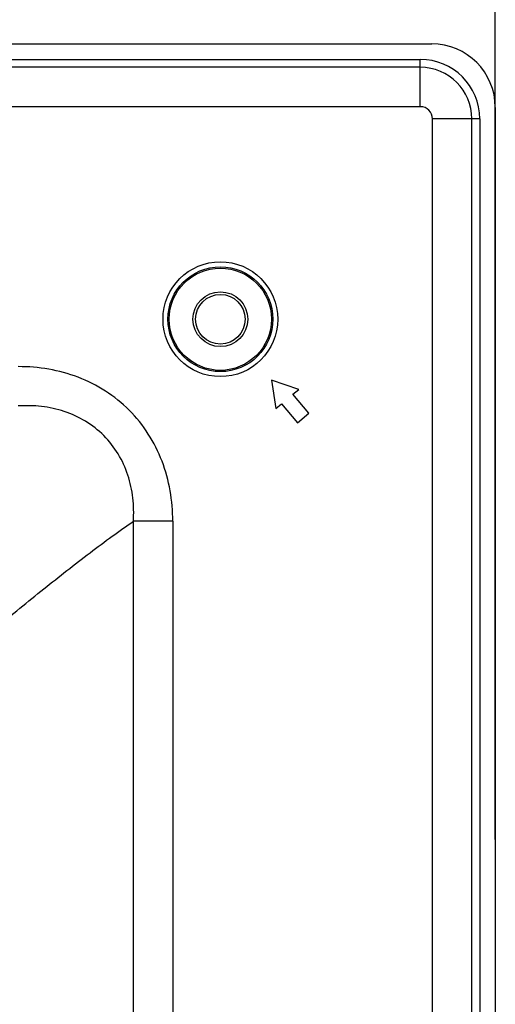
# Model space of a CAD drawing. Header units: millimetres. Extents: x -6054 to 364, y -1866 to 3094.
# Tile 216 of 256: x -3099 to -3051, y 850 to 949. Entities that reach past the tile are written whole.
import ezdxf

# ---------------------------------------------------------------- set-up
doc = ezdxf.new("R2010")
doc.units = ezdxf.units.MM
doc.header["$LTSCALE"] = 65.395
doc.header["$PDSIZE"] = 0.05
doc.layers.get('0').update_dxf_attribs({"linetype": 'CONTINUOUS'})
doc.layers.get('Defpoints').update_dxf_attribs({"linetype": 'CONTINUOUS'})
doc.layers.add('DIM', color=3, linetype='CONTINUOUS')
doc.styles.get("Standard").update_dxf_attribs({"font": 'arial.ttf'})
doc.dimstyles.new('ISO-25', dxfattribs={"dimtxt": 2.5, "dimasz": 2.5, "dimexe": 1.25, "dimexo": 0.625, "dimtad": 1, "dimtxsty": 'STANDARD', "dimcen": 2.5, "dimadec": 0, "dimazin": 0, "dimtfac": 1, "dimtmove": 0, "dimatfit": 3, "dimfxl": 1, "dimarcsym": 0})

# ---------------------------------------------------------------- blocks, each defined once
blk = doc.blocks.new('*D8')
at = {"layer": 'Defpoints', "color": 0}
for p in [(-3051.367, 995.469), (-3215.923, 865.648), (-3051.367, 865.656)]:
    blk.add_point(p, dxfattribs=at)
at = {"layer": 'DIM', "color": 3, "lineweight": -2}
for p, q in [((-3215.923, 866.273), (-3215.923, 996.719)), ((-3051.367, 866.281), (-3051.367, 996.719)), ((-3200.923, 995.469), (-3066.367, 995.469))]:
    blk.add_line(p, q, dxfattribs=at)
at = {"layer": 'DIM', "color": 3}
for points in [[(-3200.923, 997.969), (-3200.923, 992.969), (-3215.923, 995.469)], [(-3066.367, 992.969), (-3066.367, 997.969), (-3051.367, 995.469)]]:
    blk.add_solid(points, dxfattribs=at)
at = {"layer": 'DIM', "color": 2, "insert": (-3133.645, 1013.279), "char_height": 20, "attachment_point": 5}
blk.add_mtext('165  [6,479]', dxfattribs=at)

msp = doc.modelspace()

# ---------------------------------------------------------------- linework, layer by layer
at = {"linetype": 'Continuous'}
for p, q in [((-4728.573, 946.484), (-3057.773, 946.484)), ((-4727.413, 944.918), (-3058.933, 944.918)), ((-3058.933, 940.151), (-3058.933, 944.918)), ((-3058.933, 944.121), (-4727.413, 944.121)), ((-3058.933, 940.151), (-4727.413, 940.151)), ((-3051.367, 940.078), (-3051.367, -14.552)), ((-3052.933, 938.918), (-3057.7, 938.918)), ((-3057.7, 145.417), (-3057.7, 938.918)), ((-3053.729, 719.648), (-3053.729, 938.918)), ((-3052.933, 938.918), (-3052.933, 719.648)), ((-3071.2, 911.648), (-3073.956, 912.599)), ((-3073.956, 912.599), (-3073.498, 909.72)), ((-3071.774, 911.166), (-3071.2, 911.648)), ((-3070.167, 909.251), (-3071.774, 911.166)), ((-3073.498, 909.72), (-3072.923, 910.202)), ((-3072.923, 910.202), (-3071.316, 908.287)), ((-3071.316, 908.287), (-3070.167, 909.251)), ((-3083.904, 898.366), (-3087.867, 898.366)), ((-3087.867, 719.648), (-3087.867, 898.366)), ((-3083.904, 898.366), (-3083.904, 773.878))]:
    msp.add_line(p, q, dxfattribs=at)
for radius in [5.786, 5.287, 5.154, 2.762, 2.5]:
    msp.add_circle((-3079.098, 918.728), radius, dxfattribs=at)
for centre, radius in [((-3057.773, 940.078), 6.407), ((-3058.933, 938.918), 6), ((-3058.933, 938.918), 5.203), ((-3058.933, 938.918), 1.233)]:
    msp.add_arc(centre, radius, 0, 90, dxfattribs=at)
for points, knots in [([(-3083.904, 898.366), (-3083.904, 899.393), (-3084.072, 901.451), (-3084.883, 904.442), (-3086.274, 907.214), (-3088.219, 909.632), (-3090.637, 911.577), (-3093.409, 912.968), (-3096.399, 913.779), (-3098.458, 913.947), (-3099.485, 913.947)], [0, 0, 0, 0, 0.125045, 0.250055, 0.375035, 0.499999, 0.624963, 0.749944, 0.874954, 1, 1, 1, 1]), ([(-3087.867, 898.366), (-3087.819, 899.147), (-3087.849, 900.721), (-3088.343, 903.034), (-3089.327, 905.192), (-3090.79, 907.061), (-3092.659, 908.524), (-3094.816, 909.508), (-3097.129, 910.002), (-3098.704, 910.032), (-3099.485, 909.984)], [0, 0, 0, 0, 0.124894, 0.249877, 0.374923, 0.499999, 0.625075, 0.750121, 0.875105, 1, 1, 1, 1]), ([(-3170.933, 826.918), (-3169.041, 828.518), (-3165.286, 831.741), (-3157.867, 838.222), (-3148.739, 846.324), (-3137.941, 855.969), (-3127.336, 865.422), (-3118.614, 873.123), (-3111.746, 879.099), (-3106.717, 883.417), (-3101.787, 887.569), (-3096.992, 891.499), (-3093.084, 894.573), (-3090.06, 896.827), (-3088.59, 897.871), (-3087.867, 898.366)], [0, 0, 0, 0, 0.067833, 0.135457, 0.269629, 0.4019, 0.531753, 0.658497, 0.720368, 0.780958, 0.839933, 0.896779, 0.950646, 0.976027, 1, 1, 1, 1])]:
    msp.add_open_spline(points, degree=3, knots=knots, dxfattribs=at)

# ---------------------------------------------------------------- dimensions: what is measured, and where the dimension line sits
at = {"layer": 'DIM'}
dim = msp.add_linear_dim(base=(-3051.367, 995.469), p1=(-3215.923, 865.648), p2=(-3051.367, 865.656), text='<> []', dimstyle='ISO-25', override={"dimtxt": 20, "dimasz": 15, "dimgap": 5, "dimdec": 0, "dimclrd": 3, "dimclre": 3, "dimclrt": 2, "dimadec": 1, "dimtp": 0.3, "dimtm": 0.3, "dimtofl": 0}, dxfattribs=at)
dim.commit()
dim.dimension.update_dxf_attribs({"geometry": '*D8', "text_midpoint": (-3133.645, 1013.279)})

doc.saveas('drawing.dxf')
